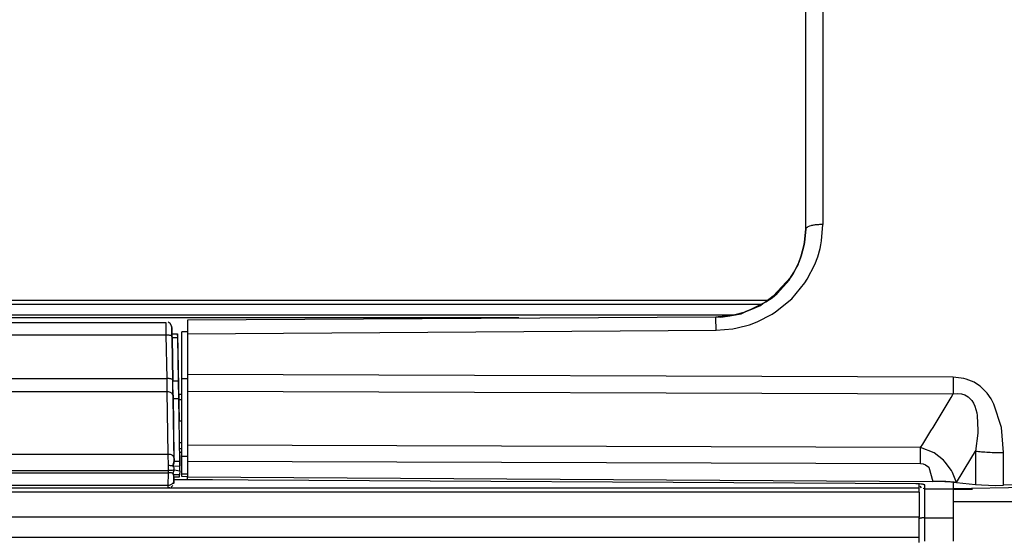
# Model space of a CAD drawing. Header units: millimetres. Extents: x -1041 to -481, y -163 to 556.
# Tile 44 of 51: x -655 to -568, y 67 to 112. Entities that reach past the tile are written whole.
import ezdxf

# ---------------------------------------------------------------- set-up
doc = ezdxf.new("R2010")
doc.units = ezdxf.units.MM

# ---------------------------------------------------------------- blocks, each defined once
blk = doc.blocks.new('Seitenteil_rechts__25', base_point=(-954.732, -147.984))
at = {"color": 7, "linetype": 'Continuous'}
for p, q in [((-591.87, 86.395), (-821.089, 86.395)), ((-640.489, 74.285), (-640.683, 74.285)), ((-637.811, 71.861), (-641.2, 71.861)), ((-575.489, 71.128), (-575.489, 71.502)), ((-575.489, 71.128), (-777.089, 71.128)), ((-575.489, 70.766), (-777.089, 70.766)), ((-575.489, 70.766), (-575.489, 71.128)), ((-575.489, 70.766), (-575.489, 68.564)), ((-575.489, 66.766), (-575.489, 68.564)), ((-575.489, 66.766), (-767.089, 66.766)), ((-575.489, 66.334), (-575.489, 66.766))]:
    blk.add_line(p, q, dxfattribs=at)
at = {"color": 1, "linetype": 'Continuous'}
for p, q in [((-610.784, 86.152), (-821.089, 86.152)), ((-640.489, 79.384), (-640.774, 79.384)), ((-640.489, 78.911), (-640.766, 78.911)), ((-640.489, 74.285), (-640.683, 74.285)), ((-575.489, 68.564), (-767.089, 68.564))]:
    blk.add_line(p, q, dxfattribs=at)
blk = doc.blocks.new('Seitenteil-rechts-kpl___26', base_point=(-954.732, -147.984))
blk.add_blockref('Seitenteil_rechts__25', (-954.732, -147.984))
blk = doc.blocks.new('Frontteil__29', base_point=(-640.732, -151.958))
at = {"color": 1, "linetype": 'Continuous'}
for p, q in [((-583.976, 216.003), (-583.976, 94.387)), ((-584.09, 92.951), (-583.976, 94.387)), ((-584.155, 92.59), (-584.09, 92.951)), ((-584.43, 91.547), (-584.226, 92.268)), ((-584.226, 92.268), (-584.155, 92.59)), ((-584.69, 90.852), (-584.43, 91.547)), ((-585.346, 89.575), (-584.69, 90.852)), ((-585.554, 89.253), (-585.346, 89.575)), ((-586.725, 87.837), (-585.554, 89.253)), ((-588.145, 86.677), (-586.725, 87.837)), ((-589.774, 85.806), (-588.441, 86.488)), ((-588.441, 86.488), (-588.145, 86.677)), ((-593.393, 85.071), (-591.902, 85.198)), ((-591.902, 85.198), (-591.541, 85.264)), ((-591.541, 85.264), (-590.453, 85.554)), ((-590.453, 85.554), (-589.774, 85.806)), ((-639.989, 84.754), (-593.393, 85.071)), ((-572.48, 80.912), (-639.989, 81.149)), ((-571.536, 80.807), (-572.48, 80.912)), ((-571.351, 80.759), (-571.536, 80.807)), ((-570.646, 80.476), (-571.351, 80.759)), ((-570.324, 80.282), (-570.646, 80.476)), ((-570.118, 80.132), (-570.324, 80.282)), ((-569.497, 79.52), (-570.118, 80.132)), ((-639.989, 79.68), (-572.48, 79.439)), ((-572.48, 79.439), (-572.09, 79.481)), ((-572.09, 79.481), (-571.754, 79.454)), ((-571.754, 79.454), (-571.449, 79.362)), ((-571.449, 79.362), (-571.15, 79.185)), ((-571.15, 79.185), (-570.834, 78.851)), ((-569.13, 79.002), (-569.497, 79.52)), ((-570.834, 78.851), (-570.701, 78.634)), ((-570.701, 78.634), (-570.573, 78.35)), ((-570.573, 78.35), (-570.412, 77.786)), ((-568.885, 78.555), (-569.13, 79.002)), ((-568.236, 76.473), (-568.885, 78.555)), ((-570.412, 77.786), (-570.37, 77.546)), ((-570.37, 77.546), (-570.305, 76.222)), ((-568.057, 74.268), (-568.236, 76.473)), ((-570.317, 75.972), (-570.501, 74.407)), ((-570.305, 76.222), (-570.317, 75.972)), ((-575.351, 74.707), (-639.989, 74.925)), ((-574.163, 74.239), (-575.351, 74.707)), ((-573.341, 73.601), (-574.163, 74.239)), ((-570.916, 73.712), (-570.501, 74.407)), ((-570.501, 74.407), (-570.501, 71.456)), ((-568.057, 71.379), (-568.057, 74.268)), ((-639.989, 73.519), (-575.351, 73.298)), ((-575.351, 73.298), (-575.124, 73.273)), ((-575.124, 73.273), (-574.911, 73.199)), ((-574.911, 73.199), (-574.634, 72.984)), ((-574.634, 72.984), (-574.271, 71.726)), ((-573.181, 73.433), (-573.341, 73.601)), ((-572.636, 72.683), (-573.181, 73.433)), ((-572.176, 71.621), (-570.916, 73.712)), ((-572.545, 72.519), (-572.636, 72.683)), ((-572.176, 71.621), (-572.545, 72.519)), ((-575.788, 71.511), (-639.989, 71.877)), ((-574.991, 71.076), (-574.991, 71.414)), ((-572.489, 71.647), (-572.489, 71.066)), ((-574.991, 68.51), (-574.991, 71.076)), ((-572.489, 69.967), (-560.783, 69.942)), ((-574.991, 68.51), (-572.489, 68.512)), ((-574.991, 66.453), (-574.991, 68.51))]:
    blk.add_line(p, q, dxfattribs=at)
at = {"color": 7, "linetype": 'Continuous'}
for p, q in [((-585.489, 110.365), (-585.489, 117.286)), ((-585.489, 104.775), (-585.489, 110.365)), ((-585.489, 104.775), (-585.489, 110.365)), ((-585.489, 93.999), (-585.489, 104.775)), ((-585.489, 93.999), (-585.489, 104.775)), ((-585.489, 93.999), (-585.586, 92.799)), ((-585.586, 92.799), (-585.489, 93.999)), ((-585.64, 92.503), (-585.875, 91.625)), ((-585.875, 91.625), (-585.64, 92.503)), ((-585.61, 92.658), (-585.64, 92.503)), ((-585.64, 92.503), (-585.61, 92.658)), ((-585.586, 92.799), (-585.61, 92.658)), ((-585.61, 92.658), (-585.586, 92.799)), ((-585.875, 91.625), (-586.09, 91.054)), ((-586.09, 91.054), (-585.875, 91.625)), ((-586.09, 91.054), (-586.561, 90.126)), ((-586.561, 90.126), (-586.131, 90.901)), ((-586.131, 90.901), (-586.09, 91.054)), ((-586.818, 89.722), (-588.345, 88.057)), ((-587.996, 88.318), (-586.927, 89.517)), ((-586.927, 89.517), (-586.818, 89.722)), ((-586.651, 89.978), (-586.818, 89.722)), ((-586.818, 89.722), (-586.651, 89.978)), ((-586.561, 90.126), (-586.651, 89.978)), ((-586.651, 89.978), (-586.561, 90.126)), ((-588.345, 88.057), (-589, 87.575)), ((-589, 87.575), (-588.432, 87.923)), ((-588.432, 87.923), (-587.996, 88.318)), ((-590.372, 86.849), (-590.753, 86.703)), ((-590.753, 86.703), (-590.372, 86.849)), ((-589.263, 87.409), (-590.372, 86.849)), ((-590.372, 86.849), (-589.486, 87.232)), ((-589.486, 87.232), (-589.263, 87.409)), ((-589, 87.575), (-589.263, 87.409)), ((-589.263, 87.409), (-589, 87.575)), ((-593.411, 86.217), (-639.989, 85.956)), ((-593.205, 86.254), (-593.411, 86.217)), ((-593.411, 86.217), (-593.205, 86.254)), ((-592.169, 86.341), (-593.205, 86.254)), ((-593.205, 86.254), (-592.965, 86.225)), ((-592.965, 86.225), (-592.169, 86.341)), ((-591.86, 86.397), (-592.169, 86.341)), ((-592.169, 86.341), (-591.86, 86.397)), ((-590.954, 86.635), (-591.86, 86.397)), ((-591.86, 86.397), (-591.167, 86.519)), ((-591.167, 86.519), (-590.954, 86.635)), ((-590.753, 86.703), (-590.954, 86.635)), ((-590.954, 86.635), (-590.753, 86.703)), ((-639.989, 85.956), (-639.989, 84.754)), ((-640.489, 80.788), (-640.489, 84.927)), ((-639.989, 84.927), (-640.489, 84.927)), ((-639.989, 84.754), (-639.989, 81.149)), ((-640.489, 73.91), (-640.489, 80.788)), ((-639.989, 80.788), (-640.489, 80.788)), ((-639.989, 81.149), (-639.989, 79.68)), ((-639.989, 79.68), (-639.989, 74.925)), ((-640.489, 77.031), (-640.732, 77.03)), ((-640.489, 75.134), (-640.699, 75.134)), ((-639.989, 74.925), (-639.989, 73.519)), ((-640.489, 74.598), (-640.689, 74.599)), ((-640.489, 72.363), (-640.489, 73.91)), ((-639.989, 73.91), (-640.489, 73.91)), ((-639.989, 73.519), (-639.989, 72.135)), ((-639.989, 72.363), (-640.489, 72.363)), ((-640.489, 72.167), (-640.489, 72.363)), ((-639.989, 72.135), (-640.489, 72.167)), ((-639.989, 72.135), (-574.271, 71.726)), ((-639.989, 71.877), (-639.989, 72.135)), ((-575.788, 71.511), (-639.989, 71.877)), ((-575.264, 71.161), (-575.408, 71.306)), ((-560.886, 71.268), (-572.489, 71.066)), ((-572.176, 71.621), (-570.501, 71.456)), ((-570.501, 71.456), (-569.978, 71.415)), ((-569.978, 71.415), (-569.38, 71.388)), ((-569.38, 71.388), (-568.733, 71.376)), ((-568.733, 71.376), (-568.057, 71.379)), ((-562.608, 71.468), (-568.057, 71.379)), ((-574.991, 71.076), (-575.128, 71.099)), ((-574.991, 71.076), (-572.489, 71.066)), ((-572.489, 71.066), (-572.489, 68.512)), ((-572.489, 68.512), (-572.48, 66.466))]:
    blk.add_line(p, q, dxfattribs=at)
at = {"color": 1, "linetype": 'Continuous'}
for points, knots in [([(-583.976, 94.387), (-584.106, 94.385), (-584.358, 94.38), (-584.717, 94.344), (-585.023, 94.283), (-585.273, 94.217), (-585.422, 94.106), (-585.472, 94.025), (-585.489, 93.999)], [0, 0, 0, 0, 0.39097, 0.757726, 1.077295, 1.331218, 1.524191, 1.615436, 1.615436, 1.615436, 1.615436]), ([(-593.393, 85.071), (-593.394, 85.18), (-593.396, 85.385), (-593.399, 85.672), (-593.403, 85.912), (-593.407, 86.084), (-593.41, 86.179), (-593.411, 86.212), (-593.411, 86.217)], [0, 0, 0, 0, 0.324166, 0.615944, 0.860247, 1.044444, 1.132726, 1.145338, 1.145338, 1.145338, 1.145338]), ([(-572.48, 80.912), (-572.481, 80.654), (-572.482, 80.163), (-572.481, 79.672), (-572.48, 79.439)], [0, 0, 0, 0, 0.773169, 1.472325, 1.472325, 1.472325, 1.472325]), ([(-575.351, 74.707), (-574.865, 75.492), (-573.892, 77.06), (-572.951, 78.647), (-572.48, 79.439)], [0, 0, 0, 0, 2.770699, 5.535222, 5.535222, 5.535222, 5.535222]), ([(-575.351, 73.298), (-575.351, 73.545), (-575.35, 74.015), (-575.351, 74.484), (-575.351, 74.707)], [0, 0, 0, 0, 0.741443, 1.409627, 1.409627, 1.409627, 1.409627]), ([(-570.501, 74.407), (-570.327, 74.386), (-569.954, 74.342), (-569.363, 74.301), (-568.723, 74.274), (-568.282, 74.27), (-568.057, 74.268)], [0, 0, 0, 0, 0.527293, 1.126241, 1.775033, 2.449829, 2.449829, 2.449829, 2.449829]), ([(-572.176, 71.621), (-572.33, 71.637), (-572.65, 71.67), (-573.156, 71.713), (-573.701, 71.726), (-574.079, 71.726), (-574.271, 71.726)], [0, 0, 0, 0, 0.465395, 0.965092, 1.520984, 2.099333, 2.099333, 2.099333, 2.099333]), ([(-574.991, 68.51), (-575.023, 68.509), (-575.106, 68.507), (-575.215, 68.501), (-575.316, 68.491), (-575.388, 68.472), (-575.438, 68.46), (-575.463, 68.454), (-575.466, 68.453)], [0, 0, 0, 0, 0.0961438, 0.2491903, 0.3252477, 0.4022583, 0.4698559, 0.4795127, 0.4795127, 0.4795127, 0.4795127])]:
    blk.add_open_spline(points, degree=3, knots=knots, dxfattribs=at)
at = {"color": 7, "linetype": 'Continuous'}
for points, knots in [([(-574.991, 71.414), (-574.995, 71.415), (-575.024, 71.426), (-575.086, 71.447), (-575.197, 71.483), (-575.365, 71.49), (-575.567, 71.508), (-575.717, 71.51), (-575.788, 71.511)], [0, 0, 0, 0, 0.0116959, 0.0935673, 0.196404, 0.3581326, 0.5945969, 0.8071779, 0.8071779, 0.8071779, 0.8071779]), ([(-572.489, 71.647), (-572.627, 71.662), (-572.907, 71.693), (-573.335, 71.701), (-573.79, 71.726), (-574.104, 71.726), (-574.271, 71.726)], [0, 0, 0, 0, 0.418052, 0.844616, 1.282649, 1.785334, 1.785334, 1.785334, 1.785334])]:
    blk.add_open_spline(points, degree=3, knots=knots, dxfattribs=at)
blk.add_open_spline([(-572.176, 71.621), (-572.228, 71.625), (-572.332, 71.634), (-572.437, 71.643), (-572.489, 71.647)], degree=3, dxfattribs=at)
blk = doc.blocks.new('Deckelprofil_seitlich_2__30', base_point=(-955.489, 87.353))
at = {"color": 1, "linetype": 'Continuous'}
for p, q in [((-821.089, 87.714), (-588.811, 87.714)), ((-821.089, 87.353), (-589.374, 87.353))]:
    blk.add_line(p, q, dxfattribs=at)
blk = doc.blocks.new('Blechschraube_ISO14585-ST4_2X22-TX20-P-P2R-UKVZ_3__34', base_point=(-572.489, 71.016))
at = {"color": 7, "linetype": 'Continuous'}
blk.add_line((-570.765, 71.016), (-572.489, 71.016), dxfattribs=at)
blk = doc.blocks.new('Dekorleiste_5__66', base_point=(-787.879, 71.151))
at = {"color": 7, "linetype": 'Continuous'}
for p, q in [((-641.883, 85.714), (-786.674, 85.714)), ((-641.533, 85.66), (-641.702, 85.767)), ((-641.409, 85.466), (-641.533, 85.66)), ((-641.383, 85.317), (-641.409, 85.466)), ((-641.378, 85.166), (-641.383, 85.317)), ((-641.374, 84.749), (-641.378, 85.166)), ((-641.369, 84.433), (-641.374, 84.749)), ((-641.374, 84.749), (-640.874, 84.749)), ((-641.3, 80.59), (-641.369, 84.433)), ((-640.869, 84.433), (-640.874, 84.749)), ((-640.874, 84.749), (-640.732, 77.03)), ((-640.8, 80.59), (-640.869, 84.433)), ((-641.274, 79.033), (-641.3, 80.59)), ((-640.774, 79.033), (-640.8, 80.59)), ((-641.186, 73.521), (-641.274, 79.033)), ((-640.686, 73.521), (-640.774, 79.033)), ((-640.679, 74.011), (-640.686, 73.521)), ((-641.291, 73.08), (-641.186, 73.521)), ((-641.291, 73.08), (-640.679, 73.09)), ((-640.687, 72.648), (-640.679, 73.09)), ((-640.679, 73.09), (-640.686, 73.521)), ((-640.686, 73.521), (-640.679, 73.09)), ((-641.183, 72.749), (-641.299, 72.456)), ((-641.299, 72.456), (-641.202, 72.129)), ((-641.202, 72.129), (-640.702, 72.129)), ((-641.202, 72.129), (-641.201, 71.857)), ((-640.702, 72.129), (-640.694, 72.315)), ((-640.687, 72.648), (-640.694, 72.315)), ((-641.295, 71.369), (-641.44, 71.23)), ((-641.211, 71.634), (-641.232, 71.5)), ((-641.201, 71.857), (-641.211, 71.634)), ((-641.211, 71.634), (-641.201, 71.857)), ((-777.089, 71.151), (-641.71, 71.151)), ((-641.574, 71.17), (-641.71, 71.151))]:
    blk.add_line(p, q, dxfattribs=at)
at = {"color": 1, "linetype": 'Continuous'}
for p, q in [((-641.872, 84.641), (-641.883, 85.714)), ((-641.872, 84.641), (-786.685, 84.641)), ((-641.804, 80.797), (-641.872, 84.641)), ((-641.369, 84.433), (-640.869, 84.433)), ((-641.369, 84.433), (-641.3, 80.59)), ((-786.753, 80.797), (-641.804, 80.797)), ((-641.781, 79.63), (-641.804, 80.797)), ((-641.3, 80.59), (-640.8, 80.59)), ((-641.781, 79.63), (-786.776, 79.63)), ((-641.693, 74.118), (-641.781, 79.63)), ((-641.281, 79.341), (-641.193, 73.829)), ((-641.274, 79.033), (-640.774, 79.033)), ((-777.839, 74.118), (-641.693, 74.118)), ((-641.679, 73.126), (-641.693, 74.118)), ((-641.685, 72.697), (-641.679, 73.126)), ((-641.186, 73.521), (-640.686, 73.521)), ((-777.839, 72.697), (-641.685, 72.697)), ((-777.839, 72.485), (-641.689, 72.485)), ((-641.7, 71.37), (-641.689, 72.485)), ((-641.689, 72.485), (-641.685, 72.697)), ((-640.694, 72.315), (-641.194, 72.315)), ((-641.183, 72.749), (-640.687, 72.648)), ((-641.7, 71.37), (-777.089, 71.37)), ((-641.71, 71.151), (-641.7, 71.37))]:
    blk.add_line(p, q, dxfattribs=at)
at = {"color": 7, "linetype": 'Continuous'}
for points, knots in [([(-641.383, 85.317), (-641.384, 85.323), (-641.393, 85.373), (-641.401, 85.422), (-641.409, 85.466)], [0, 0, 0, 0, 0.0189254, 0.1514031, 0.1514031, 0.1514031, 0.1514031]), ([(-641.201, 71.857), (-641.201, 71.863), (-641.201, 71.908), (-641.201, 71.993), (-641.202, 72.078), (-641.201, 72.181), (-641.257, 72.292), (-641.285, 72.402), (-641.299, 72.456)], [0, 0, 0, 0, 0.0170335, 0.1362682, 0.2555029, 0.2725364, 0.4431123, 0.6136882, 0.6136882, 0.6136882, 0.6136882])]:
    blk.add_open_spline(points, degree=3, knots=knots, dxfattribs=at)
at = {"color": 1, "linetype": 'Continuous'}
for points, knots in [([(-641.383, 85.317), (-641.383, 85.314), (-641.382, 85.288), (-641.38, 85.233), (-641.377, 85.116), (-641.376, 84.947), (-641.373, 84.709), (-641.37, 84.534), (-641.369, 84.433)], [0, 0, 0, 0, 0.0094189, 0.0753516, 0.1673672, 0.359402, 0.581447, 0.8835261, 0.8835261, 0.8835261, 0.8835261]), ([(-641.369, 84.433), (-641.371, 84.471), (-641.374, 84.513), (-641.37, 84.595), (-641.507, 84.587), (-641.615, 84.643), (-641.758, 84.638), (-641.84, 84.64), (-641.872, 84.641)], [0, 0, 0, 0, 0.1149578, 0.1313803, 0.2328664, 0.3907081, 0.5437908, 0.6398792, 0.6398792, 0.6398792, 0.6398792]), ([(-641.3, 80.59), (-641.303, 80.627), (-641.306, 80.67), (-641.302, 80.752), (-641.439, 80.743), (-641.547, 80.799), (-641.69, 80.794), (-641.772, 80.797), (-641.804, 80.797)], [0, 0, 0, 0, 0.1149578, 0.1313803, 0.2328664, 0.3907081, 0.5437908, 0.6398792, 0.6398792, 0.6398792, 0.6398792]), ([(-641.281, 79.341), (-641.285, 79.552), (-641.291, 79.968), (-641.297, 80.384), (-641.3, 80.59)], [0, 0, 0, 0, 0.633606, 1.248793, 1.248793, 1.248793, 1.248793]), ([(-641.281, 79.341), (-641.283, 79.345), (-641.302, 79.377), (-641.34, 79.439), (-641.392, 79.536), (-641.526, 79.586), (-641.653, 79.618), (-641.748, 79.627), (-641.781, 79.63)], [0, 0, 0, 0, 0.0138884, 0.1111075, 0.220149, 0.3324943, 0.51761, 0.617868, 0.617868, 0.617868, 0.617868]), ([(-641.193, 73.829), (-641.195, 73.833), (-641.214, 73.865), (-641.252, 73.927), (-641.304, 74.024), (-641.437, 74.074), (-641.564, 74.106), (-641.659, 74.115), (-641.693, 74.118)], [0, 0, 0, 0, 0.0138884, 0.1111075, 0.220149, 0.3324943, 0.51761, 0.617868, 0.617868, 0.617868, 0.617868]), ([(-641.193, 73.829), (-641.186, 73.691), (-641.173, 73.435), (-641.254, 73.192), (-641.291, 73.08)], [0, 0, 0, 0, 0.4093226, 0.761574, 0.761574, 0.761574, 0.761574]), ([(-641.18, 72.913), (-641.182, 72.916), (-641.201, 72.944), (-641.238, 72.997), (-641.291, 73.086), (-641.427, 73.103), (-641.551, 73.12), (-641.645, 73.124), (-641.679, 73.126)], [0, 0, 0, 0, 0.0125372, 0.1002973, 0.1980438, 0.3025801, 0.4840615, 0.5841225, 0.5841225, 0.5841225, 0.5841225]), ([(-641.194, 72.315), (-641.196, 72.318), (-641.213, 72.341), (-641.248, 72.387), (-641.303, 72.465), (-641.437, 72.467), (-641.561, 72.48), (-641.655, 72.483), (-641.689, 72.485)], [0, 0, 0, 0, 0.01105, 0.0883998, 0.175487, 0.2779839, 0.4597132, 0.560364, 0.560364, 0.560364, 0.560364]), ([(-641.183, 72.749), (-641.215, 72.737), (-641.296, 72.706), (-641.433, 72.674), (-641.569, 72.694), (-641.653, 72.696), (-641.685, 72.697)], [0, 0, 0, 0, 0.103559, 0.2609174, 0.4148398, 0.5115267, 0.5115267, 0.5115267, 0.5115267]), ([(-641.7, 71.37), (-641.66, 71.379), (-641.536, 71.406), (-641.373, 71.493), (-641.264, 71.59), (-641.217, 71.629), (-641.211, 71.634)], [0, 0, 0, 0, 0.12461, 0.3803823, 0.5406544, 0.5635504, 0.5635504, 0.5635504, 0.5635504])]:
    blk.add_open_spline(points, degree=3, knots=knots, dxfattribs=at)
at = {"color": 7, "linetype": 'Continuous'}
blk.add_open_spline([(-641.183, 72.749), (-641.182, 72.776), (-641.181, 72.831), (-641.181, 72.885), (-641.18, 72.913)], degree=3, dxfattribs=at)
blk = doc.blocks.new('Gehaeuse_kpl__68', base_point=(-955.489, -151.958))
for name, p in [('Frontteil__29', (-640.732, -151.958)), ('Deckelprofil_seitlich_2__30', (-955.489, 87.353)), ('Seitenteil-rechts-kpl___26', (-954.732, -147.984)), ('Dekorleiste_5__66', (-787.879, 71.151)), ('Blechschraube_ISO14585-ST4_2X22-TX20-P-P2R-UKVZ_3__34', (-572.489, 71.016))]:
    blk.add_blockref(name, p)
blk = doc.blocks.new('L10-für-dxf-Internet__92', base_point=(-1040.837, -162.984))
blk.add_blockref('Gehaeuse_kpl__68', (-955.489, -151.958))
blk = doc.blocks.new('SA_LinksB', base_point=(-811, 178))
blk.add_blockref('L10-für-dxf-Internet__92', (-1040.837, -162.984))

msp = doc.modelspace()

# ---------------------------------------------------------------- block references
msp.add_blockref('SA_LinksB', (-811, 178))

doc.saveas('drawing.dxf')
